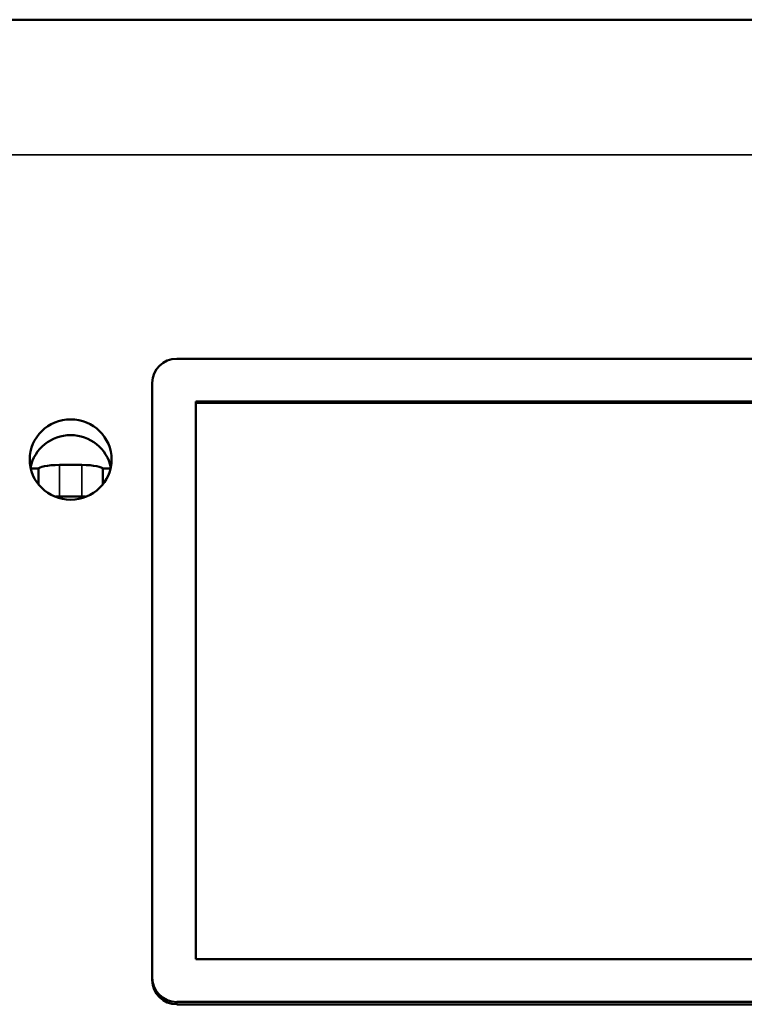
# Model space of a CAD drawing. Header units: inches. Extents: x 23.7 to 69.9, y 6 to 64.2.
# Tile 127 of 158: x 65.8 to 66.7, y 37.6 to 38.8. Entities that reach past the tile are written whole.
import ezdxf

# ---------------------------------------------------------------- set-up
doc = ezdxf.new("R2010")
doc.units = ezdxf.units.IN
doc.header["$MEASUREMENT"] = 0
doc.layers.add('Visible (ANSI)', color=7, linetype='Continuous', lineweight=50)
doc.layers.add('Visible Narrow (ANSI)', color=7, linetype='Continuous', lineweight=35)

msp = doc.modelspace()

# ---------------------------------------------------------------- linework, layer by layer
at = {"layer": 'Visible (ANSI)'}
for p, q in [((46.3247, 38.8026), (68.7447, 38.8026)), ((65.9842, 38.3886), (67.6242, 38.3886)), ((65.9542, 37.6326), (65.9542, 38.3592)), ((66.0073, 38.3365), (67.6012, 38.3365)), ((66.0073, 37.6553), (66.0073, 38.3365)), ((67.6012, 38.3346), (66.0073, 38.3346)), ((65.8408, 38.2589), (65.8683, 38.2589)), ((65.8153, 38.2544), (65.8058, 38.2544)), ((65.8152, 38.2352), (65.8152, 38.254)), ((65.9033, 38.2544), (65.8938, 38.2544)), ((65.8939, 38.2352), (65.8939, 38.254)), ((65.8408, 38.2202), (65.8683, 38.2202)), ((67.6012, 37.6553), (66.0073, 37.6553)), ((65.9542, 37.6326), (65.9542, 37.6298)), ((67.6242, 37.6032), (65.9842, 37.6032)), ((67.6242, 37.6003), (65.9842, 37.6003))]:
    msp.add_line(p, q, dxfattribs=at)
for centre, major_axis, ratio, start_param, end_param in [((65.9842, 38.3592), (-0.03, 0), 0.981793, 4.712389, 6.283185), ((65.8546, 38.2462), (0.05, 0), 0.981793, 0.198451, 2.943142), ((65.8408, 38.254), (-0.0256, 0), 0.189952, 4.712389, 6.283185), ((65.8683, 38.254), (0.0256, 0), 0.189952, 0, 1.570796), ((65.8408, 38.2154), (-0.0256, 0), 0.189952, 4.712389, 4.920102), ((65.8683, 38.2154), (0.0256, 0), 0.189952, 1.363083, 1.570796), ((65.9842, 37.6326), (-0.03, 0), 0.981793, 0, 1.570796), ((65.9842, 37.6298), (-0.03, 0), 0.981793, 0, 1.570796)]:
    msp.add_ellipse(centre, major_axis=major_axis, ratio=ratio, start_param=start_param, end_param=end_param, dxfattribs=at)
msp.add_ellipse((65.8546, 38.2655), major_axis=(0.05, 0), ratio=0.981793, dxfattribs=at)
at = {"layer": 'Visible Narrow (ANSI)'}
for p, q in [((46.3247, 38.6375), (68.7447, 38.6375)), ((65.8408, 38.2202), (65.8408, 38.2589)), ((65.8683, 38.2202), (65.8683, 38.2589)), ((65.9842, 37.6003), (65.9842, 37.6032))]:
    msp.add_line(p, q, dxfattribs=at)

doc.saveas('drawing.dxf')
